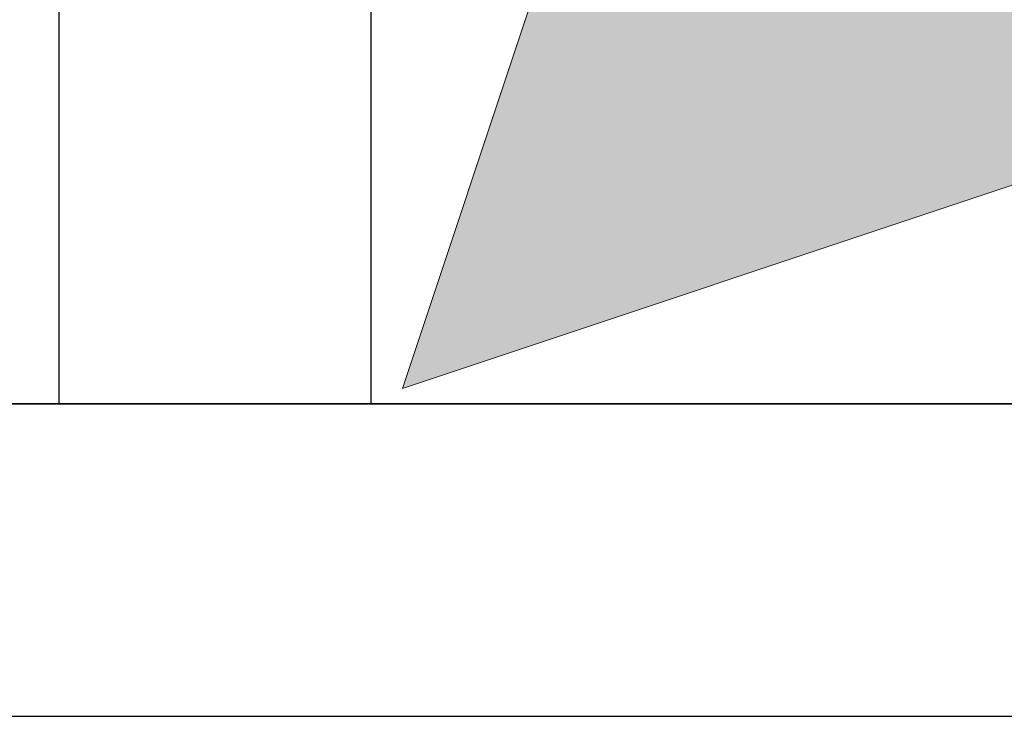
# Model space of a CAD drawing. Header units: metres. Extents: x 391.1 to 427.5, y 12.7 to 28.4.
# Tile 65 of 151: x 407.427 to 407.742, y 25.829 to 26.052. Entities that reach past the tile are written whole.
import ezdxf

# ---------------------------------------------------------------- set-up
doc = ezdxf.new("R2010")
doc.units = ezdxf.units.M
doc.layers.add('01_SUELOS', color=7, linetype='Continuous', lineweight=25, true_color=0x007f00)
for name, color, linetype, lineweight in [('A-DETL-GENF-OTLN', 7, 'Continuous', 18), ('A-WALL-____-MCUT', 7, 'Continuous', 25), ('A-WALL-____-OTLN', 7, 'Continuous', 25)]:
    doc.layers.add(name, color=color, linetype=linetype, lineweight=lineweight)

# ---------------------------------------------------------------- blocks, each defined once
blk = doc.blocks.new('Family - LONDR55-XX_ZZ-ARQ-CAA-M3D-Londres55-154745-04_ENLLUMENAT_P1')
at = {"layer": '01_SUELOS', "color": 9, "true_color": 0xaad4aa}
for p, q in [((0, 0), (6.24037, 0)), ((6.24037, 0), (0, 0))]:
    blk.add_line(p, q, dxfattribs=at)
blk = doc.blocks.new('Family - Envans P1-154830-04_ENLLUMENAT_P1')
at = {"layer": 'A-WALL-____-MCUT', "color": 253, "true_color": 0xaaaaaa}
for p, q in [((2.69951, 0.1), (0, 0.1)), ((0, 0), (2.69951, 0))]:
    blk.add_line(p, q, dxfattribs=at)
at = {"layer": 'A-WALL-____-OTLN', "color": 253, "true_color": 0xaaaaaa}
for p, q in [((2.69951, 0.1), (0, 0.1)), ((0, 0), (2.69951, 0))]:
    blk.add_line(p, q, dxfattribs=at)
at = {"layer": 'A-WALL-____-OTLN', "color": 253, "lineweight": 18, "true_color": 0xaaaaaa}
blk.add_line((0, 0), (2.69951, 0), dxfattribs=at)
blk = doc.blocks.new('Family - LONDR55-XX_ZZ-ARQ-CAA-M3D-Londres55-154893-04_ENLLUMENAT_P1')
at = {"layer": '01_SUELOS', "color": 9, "true_color": 0xaad4aa}
for p, q in [((6.24037, 1.755), (0, 1.755)), ((0, 1.755), (6.24037, 1.755))]:
    blk.add_line(p, q, dxfattribs=at)
blk = doc.blocks.new('Family - Envans P1-155059-04_ENLLUMENAT_P1')
at = {"layer": 'A-WALL-____-MCUT', "color": 253, "true_color": 0xaaaaaa}
for p, q in [((1.72, 0.1), (0, 0.1)), ((1.72, 0), (1.72, 0.1)), ((0, 0), (1.72, 0))]:
    blk.add_line(p, q, dxfattribs=at)
at = {"layer": 'A-WALL-____-OTLN', "color": 253, "true_color": 0xaaaaaa}
for p, q in [((1.72, 0.1), (0, 0.1)), ((1.72, 0), (1.72, 0.1)), ((0, 0), (1.72, 0))]:
    blk.add_line(p, q, dxfattribs=at)
at = {"layer": 'A-WALL-____-OTLN', "color": 253, "lineweight": 18, "true_color": 0xaaaaaa}
blk.add_line((0, 0), (1.72, 0), dxfattribs=at)
blk = doc.blocks.new('LONDR55-XX_ZZ-ARQ-CAA-M3D-Londres55_ifc-1-04_ENLLUMENAT_P1')
at = {"layer": '01_SUELOS', "color": 253, "lineweight": 18, "true_color": 0xaaaaaa}
for name, p in [('Family - LONDR55-XX_ZZ-ARQ-CAA-M3D-Londres55-154745-04_ENLLUMENAT_P1', (404.43662, 25.92946)), ('Family - LONDR55-XX_ZZ-ARQ-CAA-M3D-Londres55-154893-04_ENLLUMENAT_P1', (404.43662, 24.17446))]:
    blk.add_blockref(name, p, dxfattribs=at)
at = {"layer": 'A-WALL-____-OTLN', "color": 253, "lineweight": 18, "true_color": 0xaaaaaa, "rotation": 270}
blk.add_blockref('Family - Envans P1-155059-04_ENLLUMENAT_P1', (407.43973, 27.64946), dxfattribs=at)
at = {"layer": 'A-WALL-____-OTLN', "color": 253, "lineweight": 18, "true_color": 0xaaaaaa}
blk.add_blockref('Family - Envans P1-154830-04_ENLLUMENAT_P1', (406.36621, 25.82946), dxfattribs=at)
blk = doc.blocks.new('ZYR_06_01 Detector Presència Paret - Detector 90º-841973-04_ENLLUMENAT_P1')
at = {"layer": 'A-DETL-GENF-OTLN', "true_color": 0x00c400}
blk.add_hatch(color=92, dxfattribs=at).paths.add_polyline_path([(0, 0), (0.125, 0.25), (-0.125, 0.25)])
at = {"layer": 'A-DETL-GENF-OTLN', "color": 92, "true_color": 0x00c400}
for p, q in [((0, 0), (-0.125, 0.25)), ((-0.125, 0.25), (0, 0)), ((0.125, 0.25), (0, 0)), ((0.125, 0.25), (0, 0))]:
    blk.add_line(p, q, dxfattribs=at)

msp = doc.modelspace()

# ---------------------------------------------------------------- block references
at = {"lineweight": 5}
msp.add_blockref('LONDR55-XX_ZZ-ARQ-CAA-M3D-Londres55_ifc-1-04_ENLLUMENAT_P1', (0, 0), dxfattribs=at)
at = {"layer": 'A-DETL-GENF-OTLN', "color": 92, "true_color": 0x00c400, "rotation": 315.0000000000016}
msp.add_blockref('ZYR_06_01 Detector Presència Paret - Detector 90º-841973-04_ENLLUMENAT_P1', (407.54976, 25.93443), dxfattribs=at)

doc.saveas('drawing.dxf')
